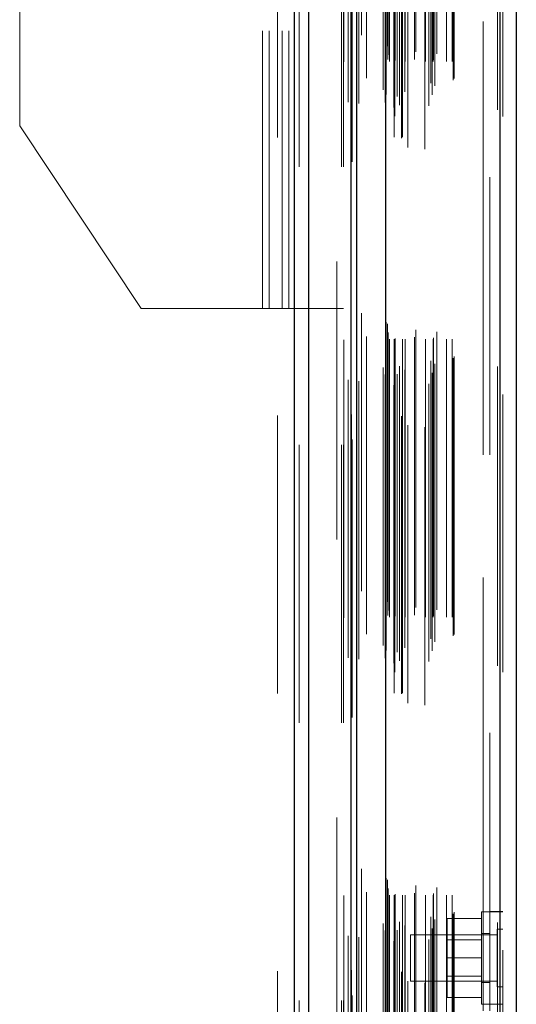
# Model space of a CAD drawing. Header units: inches. Extents: x 0.2 to 10.8, y 0.2 to 8.2.
# Tile 45 of 146: x 1.923 to 2.102, y 4.667 to 5.021. Entities that reach past the tile are written whole.
import ezdxf

# ---------------------------------------------------------------- set-up
doc = ezdxf.new("R2010")
doc.units = ezdxf.units.IN
doc.header["$MEASUREMENT"] = 0
doc.linetypes.add('HIDDEN', pattern=[0.075, 0.05, -0.025])

msp = doc.modelspace()

# ---------------------------------------------------------------- linework, layer by layer
at = {"color": 7, "linetype": 'Continuous', "lineweight": 25}
for p, q in [((2.0225041, 3.1682289), (2.0225041, 5.5248924)), ((2.0275952, 3.1682289), (2.0275952, 5.5239482)), ((2.042856, 3.1682289), (2.042856, 5.5167693)), ((2.0449648, 3.1682289), (2.0449648, 5.5165622)), ((2.0552073, 5.4959989), (2.0552073, 3.1891124)), ((2.096424, 5.4887313), (2.096424, 3.19638)), ((2.1023738, 5.4863751), (2.1023738, 3.1987362))]:
    msp.add_line(p, q, dxfattribs=at)
at = {"color": 7, "linetype": 'HIDDEN', "lineweight": 18}
for p, q in [((2.0225041, 5.5248924), (2.0225041, 3.1682289)), ((2.0225041, 5.5248924), (2.0225041, 3.1682289)), ((2.0225041, 3.1682289), (2.0225041, 5.5248924)), ((2.0242011, 3.1682289), (2.0242011, 5.5239482)), ((2.0242011, 3.1682289), (2.0242011, 5.5239482)), ((2.0275952, 3.1682289), (2.0275952, 5.5239482)), ((2.0394619, 3.1682289), (2.0394619, 5.5167693)), ((2.0394619, 3.1682289), (2.0394619, 5.5167693)), ((2.0401648, 3.1682289), (2.0401648, 5.5165622)), ((2.042856, 3.1682289), (2.042856, 5.5167693)), ((2.0430594, 3.1791361), (2.0430594, 5.5059752)), ((2.0543738, 5.4959989), (2.0543738, 3.1891124)), ((2.0582475, 3.1896485), (2.0582475, 5.4954628)), ((2.0585877, 3.1864452), (2.0585877, 5.4986661)), ((2.0585877, 3.1864452), (2.0585877, 5.4986661)), ((2.0586552, 3.1897204), (2.0586552, 5.4953909)), ((2.0456636, 3.1911031), (2.0456636, 5.4940122)), ((2.059504, 5.4936145), (2.059504, 3.1914736)), ((2.0602979, 3.1905001), (2.0602979, 5.4946112)), ((2.0417735, 5.4915684), (2.0417735, 3.1935338)), ((2.0551254, 5.4914436), (2.0551254, 3.1936677)), ((2.0551469, 3.1934999), (2.0551469, 5.4916114)), ((2.0555081, 3.1942708), (2.0555081, 5.4908405)), ((2.0555081, 3.1942708), (2.0555081, 5.4908405)), ((2.0603227, 3.1965378), (2.0603227, 5.4885735)), ((2.0622162, 3.1952237), (2.0622162, 5.4898891)), ((2.0708923, 5.490221), (2.0708923, 3.1948936)), ((2.0720375, 3.1941511), (2.0720375, 5.4909602)), ((2.0955905, 5.4887313), (2.0955905, 3.19638)), ((2.0955905, 3.19638), (2.0955905, 5.4887313)), ((2.096424, 3.19638), (2.096424, 5.4887313)), ((2.0484129, 3.2001216), (2.0484129, 5.48499)), ((2.0715701, 3.198393), (2.0715701, 5.4867183)), ((2.0729819, 3.1973776), (2.0729819, 5.4877364)), ((2.0795836, 3.1994349), (2.0795836, 5.4856764)), ((2.0799298, 3.2000195), (2.0799298, 5.4850918)), ((2.0975738, 5.4863751), (2.0975738, 3.1987362)), ((2.0427103, 5.4792226), (2.0427103, 3.2058884)), ((2.0560449, 3.2068599), (2.0560449, 5.4782514)), ((2.0560449, 3.2068599), (2.0560449, 5.4782514)), ((2.0567193, 3.2061933), (2.0567193, 5.478918)), ((2.0567193, 3.2061933), (2.0567193, 5.478918)), ((2.0583782, 5.478918), (2.0583782, 3.2061933)), ((2.0583782, 3.2061933), (2.0583782, 5.478918)), ((2.0587115, 3.2065266), (2.0587115, 5.4785847)), ((2.0610449, 5.4785847), (2.0610449, 3.2065266)), ((2.0613782, 3.2061933), (2.0613782, 5.478918)), ((2.0613782, 5.478918), (2.0613782, 3.2061933)), ((2.0623167, 3.2061933), (2.0623167, 5.478918)), ((2.0657556, 3.2069265), (2.0657556, 5.4782179)), ((2.0696532, 3.2061933), (2.0696532, 5.478918)), ((2.0724092, 3.2061933), (2.0724092, 5.478918)), ((2.0725789, 3.2067245), (2.0725789, 5.4783891)), ((2.0772371, 3.2061933), (2.0772371, 5.478918)), ((2.0792632, 3.2061933), (2.0792632, 5.478918)), ((2.0792632, 3.2061933), (2.0792632, 5.478918)), ((2.0562404, 3.208589), (2.0562404, 5.4765223)), ((2.0633494, 5.4752652), (2.0633494, 3.2098347)), ((2.0661935, 3.2096294), (2.0661935, 5.4754819)), ((2.0661935, 3.2096294), (2.0661935, 5.4754819)), ((2.0694382, 5.4746017), (2.0694382, 3.2105106)), ((2.0737905, 3.208886), (2.0737905, 5.4762253)), ((2.0555508, 3.2123422), (2.0555508, 5.4727691)), ((2.0555508, 3.2123422), (2.0555508, 5.4727691)), ((2.0559885, 3.2117238), (2.0559885, 5.4733875)), ((2.0559885, 3.2117238), (2.0559885, 5.4733875)), ((2.0432902, 5.47012), (2.0432902, 3.2150026)), ((2.0432902, 5.4700919), (2.0432902, 3.2149916)), ((2.0465973, 3.2156146), (2.0465973, 5.4694967)), ((2.0377648, 3.2341622), (2.0377648, 5.4508955)), ((2.0377648, 3.2341622), (2.0377648, 5.4508955)), ((2.0377648, 3.2341622), (2.0377648, 5.4508955)), ((2.0377648, 3.2341622), (2.0377648, 5.4508955)), ((2.0903738, 3.264589), (2.0903738, 5.4205223)), ((2.0903738, 3.264589), (2.0903738, 5.4205223)), ((2.0903738, 5.4205223), (2.0903738, 3.264589)), ((2.0903738, 5.4205223), (2.0903738, 3.264589)), ((2.0927738, 3.264589), (2.0927738, 5.4205223)), ((2.0108982, 4.9172289), (2.0108982, 5.3586955)), ((2.0108982, 4.9172289), (2.0108982, 5.3586955)), ((2.0132982, 4.9172289), (2.0132982, 5.3586955)), ((2.0180982, 4.9172289), (2.0180982, 5.3586955)), ((2.0204982, 4.9172289), (2.0204982, 5.3586955)), ((2.0204982, 4.9172289), (2.0204982, 5.3586955)), ((2.0162982, 5.0787955), (2.0162982, 4.4017289)), ((1.9234982, 4.9830205), (1.9234982, 5.0488122)), ((1.9671982, 4.9172289), (1.9234982, 4.9830205)), ((1.9671982, 4.9172289), (2.0108982, 4.9172289)), ((2.0108982, 4.9172289), (2.0132982, 4.9172289)), ((2.0132982, 4.9172289), (2.0204982, 4.9172289)), ((2.0204982, 4.9172289), (2.0401648, 4.9172289)), ((2.0897738, 4.7002334), (2.0897738, 4.6669)), ((2.0927738, 4.7002334), (2.0897738, 4.7002334)), ((2.0975738, 4.7002556), (2.0927738, 4.7002556)), ((2.0975738, 4.7002334), (2.0927738, 4.7002334)), ((2.0897738, 4.6977667), (2.0774404, 4.6977667)), ((2.0774404, 4.6977667), (2.0774404, 4.6835667)), ((2.0642404, 4.6919), (2.0642404, 4.6835667)), ((2.0954904, 4.6919), (2.0642404, 4.6919)), ((2.0927738, 4.6924), (2.0897738, 4.6924)), ((2.0954904, 4.6939834), (2.0954904, 4.6835667)), ((2.0975738, 4.6939834), (2.0954904, 4.6939834)), ((2.0897738, 4.6900967), (2.0774404, 4.6900967)), ((2.0642404, 4.6835667), (2.0642404, 4.6752334)), ((2.0897738, 4.6835667), (2.0774404, 4.6835667)), ((2.0774404, 4.6835667), (2.0774404, 4.6693667)), ((2.0954904, 4.6835667), (2.0954904, 4.67315)), ((2.0774404, 4.6770367), (2.0897738, 4.6770367)), ((2.0642404, 4.6752334), (2.0954904, 4.6752334)), ((2.0897738, 4.6747334), (2.0927738, 4.6747334)), ((2.0954904, 4.67315), (2.0975738, 4.67315)), ((2.0897738, 4.6693667), (2.0774404, 4.6693667)), ((2.0897738, 4.6669), (2.0927738, 4.6669)), ((2.0927738, 4.6669223), (2.0975738, 4.6669223))]:
    msp.add_line(p, q, dxfattribs=at)
at = {"color": 7, "linetype": 'HIDDEN', "lineweight": 18, "flags": 128}
for points in [[(2.0402536, 5.5060209), (2.0402533, 4.3517529), (2.0402536, 3.1790906)], [(2.0402536, 5.50602), (2.0402533, 4.3304691), (2.0402536, 3.1790879)], [(2.0417734, 5.4915882), (2.0417734, 4.3896087), (2.0417734, 3.1935247)], [(2.0427103, 5.4792232), (2.0427097, 4.3183776), (2.0427103, 3.2059021)], [(2.0484031, 3.207252), (2.0484033, 4.3333438), (2.0484031, 5.4778582)]]:
    msp.add_lwpolyline(points, dxfattribs=at)

doc.saveas('drawing.dxf')
